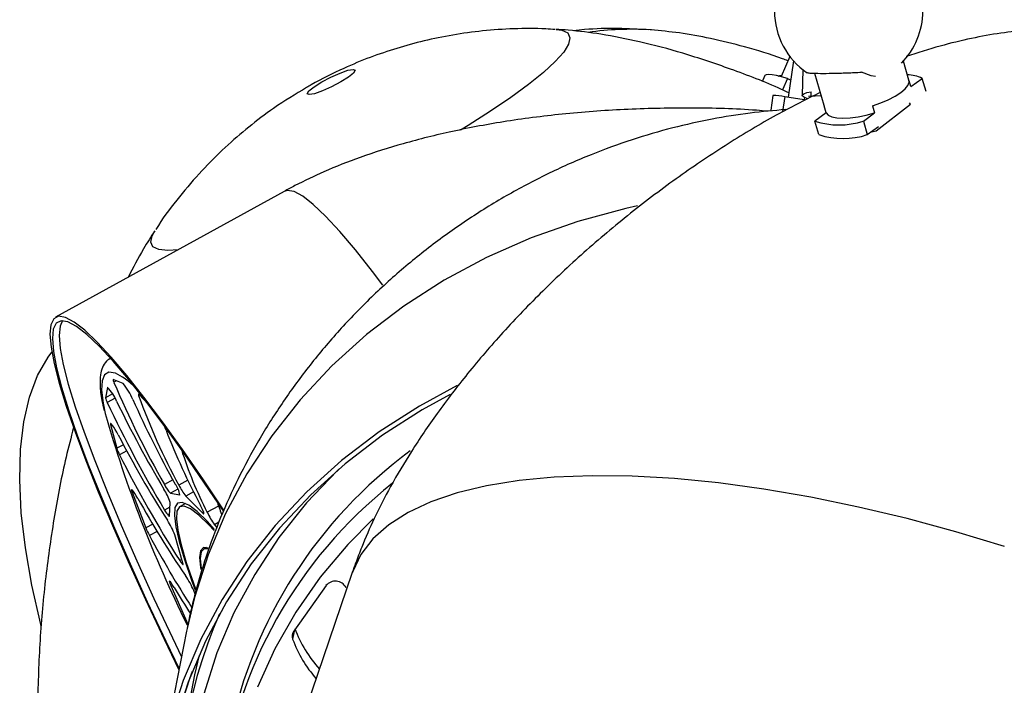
# Model space of a CAD drawing. Header units: millimetres. Extents: x 351 to 1003, y 470 to 672.
# Tile 16 of 18: x 975 to 992, y 483 to 495. Entities that reach past the tile are written whole.
import ezdxf

# ---------------------------------------------------------------- set-up
doc = ezdxf.new("R2010")
doc.units = ezdxf.units.MM

msp = doc.modelspace()

# ---------------------------------------------------------------- linework, layer by layer
at = {"color": 7, "linetype": 'Continuous', "lineweight": 25}
for p, q in [((985.846, 494.803), (985.818, 494.805)), ((988.269, 494.339), (988.116, 493.984)), ((988.335, 494.26), (988.242, 493.624)), ((990.358, 493.923), (990.261, 494.255)), ((988.495, 494.111), (988.486, 493.655)), ((988.702, 494.044), (988.865, 493.486)), ((987.824, 493.995), (987.782, 493.895)), ((988.226, 493.954), (988.138, 493.751)), ((988.226, 493.954), (988.286, 493.924)), ((990.39, 493.81), (990.36, 493.911)), ((990.39, 493.81), (990.588, 493.954)), ((990.657, 493.721), (990.588, 493.954)), ((988.643, 493.638), (988.645, 493.72)), ((987.971, 493.655), (987.934, 493.396)), ((988.18, 493.633), (988.142, 493.374)), ((988.18, 493.633), (988.52, 493.583)), ((988.525, 493.619), (988.52, 493.583)), ((989.78, 493.036), (990.384, 493.503)), ((990.384, 493.503), (990.367, 493.522)), ((988.906, 493.349), (988.707, 493.205)), ((988.865, 493.486), (988.869, 493.475)), ((988.906, 493.349), (988.869, 493.475)), ((989.558, 493.205), (989.756, 493.349)), ((989.72, 493.475), (989.756, 493.349)), ((988.777, 492.967), (988.707, 493.205)), ((989.558, 493.205), (989.627, 492.967)), ((989.627, 492.967), (989.826, 493.111)), ((989.68, 493.01), (989.78, 493.036)), ((979.406, 491.972), (975.398, 489.767)), ((976.58, 488.606), (976.409, 488.676)), ((976.307, 488.536), (976.274, 488.356)), ((977.013, 488.25), (976.865, 488.407)), ((976.361, 487.887), (976.468, 487.468)), ((976.739, 486.702), (976.979, 486.072)), ((977.41, 486.682), (977.573, 486.65)), ((977.68, 486.63), (977.983, 486.327)), ((977.393, 486.28), (977.404, 486.521)), ((977.676, 486.499), (977.579, 486.447)), ((978.183, 486.129), (978.221, 486.079)), ((977.63, 485.452), (977.488, 485.95)), ((978.043, 485.729), (977.99, 485.7)), ((980.599, 485.289), (979.217, 481.236)), ((977.415, 485.061), (977.718, 484.385)), ((980.138, 485.061), (979.572, 484.265)), ((977.844, 484.909), (977.819, 484.974)), ((977.693, 484.265), (977.258, 482.061)), ((977.702, 484.311), (977.693, 484.265)), ((977.911, 483.84), (977.835, 483.496)), ((977.835, 483.496), (977.684, 482.729))]:
    msp.add_line(p, q, dxfattribs=at)
at = {"color": 8, "linetype": 'Continuous', "lineweight": 25}
for p, q in [((976.312, 488.539), (976.307, 488.536)), ((976.467, 488.652), (976.418, 488.625)), ((976.396, 488.423), (976.274, 488.356)), ((976.439, 488.345), (976.303, 488.271)), ((976.869, 488.403), (976.852, 488.393)), ((976.375, 487.895), (976.361, 487.887)), ((976.585, 487.532), (976.468, 487.468)), ((976.643, 487.424), (976.517, 487.355)), ((977.452, 486.917), (977.304, 486.835)), ((977.716, 486.909), (977.559, 486.822)), ((976.761, 486.714), (976.739, 486.702)), ((977.54, 486.753), (977.41, 486.682)), ((977.576, 486.652), (977.573, 486.65)), ((977.817, 486.706), (977.68, 486.63)), ((977.4, 486.435), (977.309, 486.384)), ((978.254, 486.455), (978.056, 486.346)), ((977.996, 486.334), (977.983, 486.327)), ((977.099, 486.138), (976.979, 486.072)), ((978.26, 486.171), (978.183, 486.129)), ((977.175, 486.012), (977.043, 485.939)), ((977.61, 485.521), (977.573, 485.5)), ((977.444, 485.078), (977.415, 485.061)), ((979.585, 484.284), (979.553, 484.121))]:
    msp.add_line(p, q, dxfattribs=at)
at = {"color": 8, "linetype": 'Continuous', "lineweight": 25, "flags": 128}
for points in [[(984.17, 494.813), (984.274, 494.798), (984.375, 494.749), (984.414, 494.667), (984.39, 494.555), (984.304, 494.414), (984.157, 494.247), (983.951, 494.056), (983.69, 493.845), (983.379, 493.618), (983.022, 493.377), (982.627, 493.128), (982.493, 493.048)], [(981.136, 490.328), (980.953, 490.568), (980.652, 490.948), (980.378, 491.271), (980.131, 491.536), (979.915, 491.741), (979.73, 491.886), (979.577, 491.968), (979.457, 491.988), (979.406, 491.972)], [(985.597, 491.718), (985.392, 491.673), (984.551, 491.445), (983.737, 491.158), (982.954, 490.814), (982.209, 490.415), (981.504, 489.963), (980.846, 489.461), (980.238, 488.912), (979.683, 488.32), (979.187, 487.689), (978.75, 487.023), (978.377, 486.325), (978.07, 485.6), (977.831, 484.853), (977.702, 484.311)], [(977.543, 490.947), (977.366, 490.936), (977.204, 490.952), (977.103, 491.002), (977.064, 491.083), (977.088, 491.195), (977.135, 491.281)], [(976.569, 488.717), (976.445, 488.784), (976.333, 488.801), (976.256, 488.757), (976.212, 488.652), (976.203, 488.487), (976.228, 488.262), (976.264, 488.08)], [(980.36, 487.103), (980.338, 487.082), (979.798, 486.511), (979.313, 485.902), (978.888, 485.257), (978.524, 484.582), (978.225, 483.88), (977.993, 483.156)], [(992.034, 485.746), (991.178, 486.005), (990.323, 486.237), (989.474, 486.439), (988.636, 486.612), (987.816, 486.753), (987.017, 486.861), (986.245, 486.937), (985.505, 486.979), (984.801, 486.987), (984.139, 486.962), (983.521, 486.903), (982.953, 486.811), (982.437, 486.686), (981.977, 486.529), (981.577, 486.342), (981.237, 486.125), (980.961, 485.879), (980.75, 485.607), (980.606, 485.309), (980.599, 485.289)], [(980.967, 486.231), (980.519, 485.782), (980.034, 485.207), (979.607, 484.596), (979.241, 483.953), (978.939, 483.283)]]:
    msp.add_lwpolyline(points, dxfattribs=at)
at = {"color": 7, "linetype": 'Continuous', "lineweight": 25, "flags": 128}
for points in [[(980.063, 493.89), (980.223, 493.975), (980.385, 494.047), (980.523, 494.095), (980.616, 494.112), (980.65, 494.095), (980.621, 494.047), (980.532, 493.975), (980.397, 493.89), (980.236, 493.805), (980.075, 493.733), (979.937, 493.685), (979.844, 493.668), (979.809, 493.685), (979.838, 493.733), (979.928, 493.805), (980.063, 493.89)], [(989.768, 493.989), (989.695, 493.996), (989.526, 494.061)], [(988.226, 493.954), (988.123, 493.982), (988.033, 494.002), (987.958, 494.015), (987.898, 494.019), (987.855, 494.015), (987.83, 494.002), (987.824, 493.995)], [(988.067, 493.995), (988.096, 494.002), (988.127, 494.008)], [(989.72, 493.475), (989.862, 493.524), (989.995, 493.58), (990.113, 493.641), (990.212, 493.705), (990.288, 493.768), (990.338, 493.829), (990.36, 493.886), (990.358, 493.923)], [(988.589, 493.597), (988.528, 493.618), (988.493, 493.64), (988.488, 493.662), (988.512, 493.683), (988.565, 493.703), (988.645, 493.72)], [(988.817, 493.649), (988.713, 493.643), (988.596, 493.633)], [(988.906, 493.349), (988.941, 493.309), (989.004, 493.279), (989.091, 493.26), (989.2, 493.254), (989.326, 493.26), (989.464, 493.279), (989.609, 493.309), (989.756, 493.349)], [(978.34, 486.392), (977.988, 486.915), (977.62, 487.447), (977.271, 487.931), (976.946, 488.364), (976.645, 488.743), (976.37, 489.066), (976.124, 489.331), (975.908, 489.537), (975.722, 489.681), (975.569, 489.763), (975.45, 489.783), (975.364, 489.74), (975.314, 489.635), (975.298, 489.468), (975.317, 489.24), (975.371, 488.954), (975.459, 488.609), (975.582, 488.21), (975.738, 487.758), (975.926, 487.256), (976.145, 486.708), (976.394, 486.116), (976.671, 485.485), (976.974, 484.818), (977.302, 484.12), (977.559, 483.586)], [(978.334, 486.379), (978.01, 486.86), (977.645, 487.388), (977.299, 487.868), (976.976, 488.297), (976.678, 488.673), (976.405, 488.994), (976.161, 489.257), (975.946, 489.461), (975.762, 489.604), (975.611, 489.686), (975.492, 489.705), (975.407, 489.663), (975.357, 489.558), (975.341, 489.393), (975.36, 489.167), (975.414, 488.882), (975.502, 488.541), (975.623, 488.145), (975.778, 487.696), (975.964, 487.198), (976.182, 486.654), (976.429, 486.067), (976.704, 485.441), (977.005, 484.779), (977.33, 484.087), (977.562, 483.603)], [(975.518, 489.706), (975.475, 489.61), (975.459, 489.445), (975.478, 489.219), (975.532, 488.935), (975.619, 488.594), (975.741, 488.198), (975.895, 487.75), (976.082, 487.253), (976.299, 486.709), (976.546, 486.122), (976.82, 485.497), (977.121, 484.836), (977.446, 484.144), (977.604, 483.814)], [(975.146, 484.349), (975.138, 484.381), (974.982, 485.068), (974.868, 485.722), (974.796, 486.339), (974.768, 486.915), (974.782, 487.447), (974.839, 487.931), (974.939, 488.364), (975.081, 488.743), (975.265, 489.066), (975.33, 489.155)], [(976.409, 488.676), (976.406, 488.677), (976.405, 488.675), (976.404, 488.671), (976.405, 488.666), (976.406, 488.658), (976.409, 488.649), (976.413, 488.638), (976.418, 488.625)], [(982.438, 488.569), (981.774, 488.21), (981.07, 487.758), (980.411, 487.256), (979.803, 486.708), (979.249, 486.116), (978.752, 485.485), (978.316, 484.818), (977.943, 484.12), (977.635, 483.395), (977.396, 482.648)], [(976.865, 488.407), (976.859, 488.412), (976.855, 488.416), (976.852, 488.417), (976.85, 488.416), (976.849, 488.413), (976.849, 488.409), (976.85, 488.402), (976.852, 488.393)], [(982.313, 488.414), (981.825, 488.145), (981.127, 487.696), (980.473, 487.198), (979.87, 486.654), (979.32, 486.067), (978.827, 485.441), (978.394, 484.779), (978.024, 484.087), (977.719, 483.368), (977.482, 482.627)], [(976.494, 487.705), (976.469, 487.752), (976.442, 487.798), (976.417, 487.838), (976.394, 487.871), (976.376, 487.893), (976.364, 487.904), (976.359, 487.901), (976.361, 487.887)], [(976.839, 486.59), (976.812, 486.636), (976.787, 486.677), (976.765, 486.71), (976.747, 486.733), (976.734, 486.743), (976.729, 486.742), (976.73, 486.727), (976.739, 486.702)], [(978.185, 486.046), (978.055, 486.189), (977.877, 486.36), (977.73, 486.47), (977.616, 486.518), (977.536, 486.504), (977.49, 486.428), (977.479, 486.289), (977.503, 486.091), (977.562, 485.834), (977.655, 485.521)], [(978.179, 486.026), (978.084, 486.129), (977.908, 486.298), (977.763, 486.407), (977.65, 486.455), (977.571, 486.441), (977.525, 486.365), (977.514, 486.228), (977.538, 486.032), (977.596, 485.777), (977.688, 485.467)], [(977.983, 486.327), (977.992, 486.32), (977.996, 486.321), (977.997, 486.33), (977.993, 486.346), (977.984, 486.369), (977.972, 486.397), (977.957, 486.43), (977.939, 486.466)], [(977.309, 486.384), (977.326, 486.357), (977.342, 486.332), (977.356, 486.311), (977.369, 486.295), (977.379, 486.283), (977.387, 486.277), (977.391, 486.276), (977.393, 486.28)], [(978.073, 485.72), (977.991, 485.727), (977.938, 485.672), (977.92, 485.556), (977.937, 485.379), (977.944, 485.344)], [(978.065, 485.705), (978.003, 485.705), (977.95, 485.651), (977.932, 485.535), (977.949, 485.359), (977.95, 485.356)], [(977.573, 485.5), (977.588, 485.477), (977.602, 485.458), (977.613, 485.444), (977.622, 485.435), (977.628, 485.431), (977.632, 485.433), (977.632, 485.44), (977.63, 485.452)], [(977.655, 485.521), (977.781, 485.155), (977.846, 484.979)], [(977.688, 485.467), (977.813, 485.105), (977.85, 485.005)], [(977.475, 485.029), (977.449, 485.07), (977.427, 485.103), (977.409, 485.126), (977.396, 485.137), (977.39, 485.136), (977.392, 485.122), (977.4, 485.097), (977.415, 485.061)], [(977.793, 483.558), (977.742, 483.426), (977.505, 482.686)]]:
    msp.add_lwpolyline(points, dxfattribs=at)
at = {"color": 7, "linetype": 'Continuous', "lineweight": 25}
for centre, radius, start, end in [((989.3, 495.131), 1.3, 180, 236.085), ((989.3, 495.131), 1.3, 315.4249, 0), ((990.318, 493.407), 0.61, 63.7037, 88.8855), ((987.903, 492.003), 1.653, 80.3499, 87.6353), ((989.132, 494.495), 1.358, 251.7607, 288.2393), ((989.202, 494.257), 1.358, 251.7607, 288.2393), ((975.579, 487.253), 1.768, 47.5897, 55.9154), ((975.895, 488.095), 0.603, 19.3921, 46.9629), ((992.198, 495.322), 17.142, 202.9974, 209.6765), ((975.799, 487.942), 1.025, 21.8398, 40.3798), ((976.526, 488.396), 0.255, 189.0382, 209.3469), ((993.14, 495.619), 17.94, 203.9963, 209.2912), ((987.041, 492.029), 10.818, 199.6402, 208.7745), ((995.448, 497.262), 21.151, 205.1567, 210.9497), ((995.601, 497.615), 21.285, 205.965, 210.6836), ((997.707, 494.263), 22.317, 196.0849, 206.3086), ((976.453, 487.445), 0.945, 21.0668, 26.9507), ((994.63, 497.15), 20.448, 207.5106, 212.3585), ((988.45, 492.08), 11.917, 201.1237, 208.1035), ((977.123, 487.681), 0.688, 198.0481, 208.2939), ((995.306, 496.827), 21.042, 206.7529, 212.566), ((984.486, 489.637), 7.224, 197.6307, 207.1032), ((986.484, 480.822), 8.203, 126.4247, 168.3492), ((977.794, 487.062), 0.54, 204.8284, 224.7192), ((977.161, 486.592), 0.416, 7.952, 36.8581), ((978.492, 487.277), 1.039, 205.9907, 218.5156), ((986.32, 480.516), 8.084, 128.3558, 216.0261), ((976.557, 486.266), 0.884, 16.75, 33.4042), ((990.689, 494.213), 15.809, 208.8258, 214.5921), ((981.962, 487.771), 3.935, 198.1449, 201.7656), ((979.375, 486.973), 1.461, 205.4461, 215.3243), ((976.26, 485.485), 1.313, 20.7186, 33.2915), ((978.111, 486.533), 1.222, 202.1269, 209.0599), ((994.615, 495.411), 19.963, 208.3248, 212.5387), ((976.43, 484.386), 1.508, 22.9497, 34.3545), ((980.302, 484.927), 0.213, 28.7803, 140.6113), ((991.28, 493.267), 16.077, 210.8267, 212.7979), ((986.311, 481.046), 8.776, 156.3316, 215.5632), ((979.698, 484.175), 0.155, 144.4814, 200.5659), ((981.675, 485.086), 2.223, 200.4187, 222.015), ((981.638, 484.896), 2.225, 200.3907, 221.2414)]:
    msp.add_arc(centre, radius, start, end, dxfattribs=at)
at = {"color": 8, "linetype": 'Continuous', "lineweight": 25}
msp.add_arc((985.506, 489.399), 5.415, 86.7021, 98.1724, dxfattribs=at)
at = {"color": 7, "linetype": 'Continuous', "lineweight": 25}
for points, knots in [([(984.151, 494.81), (984.098, 494.814), (983.858, 494.833), (983.434, 494.827), (982.888, 494.792), (982.363, 494.719), (981.86, 494.616), (981.378, 494.485), (980.908, 494.325), (980.406, 494.117), (980.037, 493.931), (979.824, 493.81), (979.796, 493.794)], [0, 0, 0, 0, 0.0352429, 0.1593312, 0.2799024, 0.3967327, 0.5097438, 0.6192915, 0.7269558, 0.8378543, 0.9788224, 1, 1, 1, 1]), ([(988.253, 493.698), (988.209, 493.719), (987.876, 493.876), (987.256, 494.112), (986.427, 494.393), (985.666, 494.595), (984.995, 494.727), (984.504, 494.791), (984.24, 494.808), (984.168, 494.813)], [0, 0, 0, 0, 0.034543, 0.260288, 0.467412, 0.652898, 0.814413, 0.948853, 1, 1, 1, 1]), ([(985.796, 494.805), (985.616, 494.814), (985.242, 494.834), (984.8, 494.824), (984.541, 494.794), (984.477, 494.786)], [0, 0, 0, 0, 0.408296, 0.851623, 1, 1, 1, 1]), ([(988.236, 494.261), (988.204, 494.273), (987.957, 494.369), (987.504, 494.503), (986.9, 494.654), (986.351, 494.754), (986.001, 494.788), (985.835, 494.804)], [0, 0, 0, 0, 0.041364, 0.326359, 0.575738, 0.798389, 1, 1, 1, 1]), ([(992.458, 494.801), (992.295, 494.785), (991.958, 494.751), (991.439, 494.655), (990.883, 494.521), (990.507, 494.399), (990.309, 494.335)], [0, 0, 0, 0, 0.222562, 0.457976, 0.71496, 1, 1, 1, 1]), ([(988.578, 494.057), (988.583, 494.054), (988.593, 494.048), (988.708, 494.042), (988.896, 494.041), (989.138, 494.045), (989.357, 494.053), (989.484, 494.059), (989.526, 494.061)], [0, 0, 0, 0, 0.130324, 0.324466, 0.518359, 0.712074, 0.905844, 1, 1, 1, 1]), ([(979.796, 493.794), (979.601, 493.675), (979.251, 493.462), (978.779, 493.104), (978.359, 492.74), (977.951, 492.334), (977.561, 491.877), (977.293, 491.53), (977.169, 491.329), (977.155, 491.305)], [0, 0, 0, 0, 0.18678, 0.336006, 0.484269, 0.642073, 0.806884, 0.977015, 1, 1, 1, 1]), ([(988.801, 493.707), (988.561, 493.586), (988.029, 493.32), (987.223, 492.839), (986.369, 492.271), (985.523, 491.637), (984.708, 490.955), (983.944, 490.244), (983.248, 489.521), (982.63, 488.803), (982.096, 488.106), (981.645, 487.443), (981.278, 486.826), (980.988, 486.262), (980.791, 485.811), (980.67, 485.495), (980.618, 485.345), (980.599, 485.289)], [0, 0, 0, 0, 0.067699, 0.150014, 0.237044, 0.326629, 0.416575, 0.504297, 0.588121, 0.666777, 0.73934, 0.805201, 0.864048, 0.915861, 0.96097, 0.985458, 1, 1, 1, 1]), ([(988.198, 493.406), (987.989, 493.388), (987.555, 493.351), (986.893, 493.243), (986.202, 493.09), (985.493, 492.882), (984.773, 492.62), (984.05, 492.301), (983.336, 491.926), (982.641, 491.498), (981.973, 491.022), (981.34, 490.503), (980.749, 489.947), (980.202, 489.358), (979.703, 488.741), (979.254, 488.101), (978.856, 487.443), (978.509, 486.771), (978.216, 486.091), (977.978, 485.416), (977.826, 484.87), (977.738, 484.489), (977.705, 484.327), (977.693, 484.265)], [0, 0, 0, 0, 0.042107, 0.087485, 0.135311, 0.185408, 0.2375, 0.291191, 0.345989, 0.401312, 0.456609, 0.51151, 0.565758, 0.619203, 0.671781, 0.723493, 0.774375, 0.824465, 0.873736, 0.921823, 0.967312, 0.987465, 1, 1, 1, 1]), ([(987.889, 493.376), (987.82, 493.382), (987.378, 493.422), (986.558, 493.438), (985.443, 493.422), (984.359, 493.343), (983.331, 493.214), (982.379, 493.038), (981.52, 492.825), (980.769, 492.587), (980.136, 492.338), (979.696, 492.129), (979.468, 492.006), (979.406, 491.972)], [0, 0, 0, 0, 0.023739, 0.15328, 0.28261, 0.408296, 0.527956, 0.639585, 0.741523, 0.832365, 0.910824, 0.975527, 1, 1, 1, 1]), ([(977.137, 491.283), (977.069, 491.178), (976.9, 490.913), (976.754, 490.633), (976.667, 490.465)], [0, 0, 0, 0, 0.396649, 1, 1, 1, 1]), ([(976.377, 489.056), (976.345, 489.037), (976.271, 488.994), (976.212, 488.88), (976.178, 488.745), (976.173, 488.562), (976.194, 488.359), (976.233, 488.189), (976.247, 488.127)], [0, 0, 0, 0, 0.109814, 0.249857, 0.405653, 0.609118, 0.858934, 1, 1, 1, 1]), ([(975.713, 487.831), (975.667, 487.658), (975.533, 487.151), (975.369, 486.278), (975.214, 485.209), (975.115, 484.105), (975.074, 482.995), (975.09, 481.907), (975.162, 480.868), (975.284, 479.897), (975.449, 479.013), (975.645, 478.23), (975.861, 477.559), (976.068, 477.039), (976.215, 476.728), (976.28, 476.598), (976.288, 476.581)], [0, 0, 0, 0, 0.046808, 0.137554, 0.232618, 0.330053, 0.427785, 0.523276, 0.614555, 0.700066, 0.778533, 0.848921, 0.910375, 0.962195, 0.994874, 1, 1, 1, 1])]:
    msp.add_open_spline(points, degree=3, knots=knots, dxfattribs=at)

doc.saveas('drawing.dxf')
